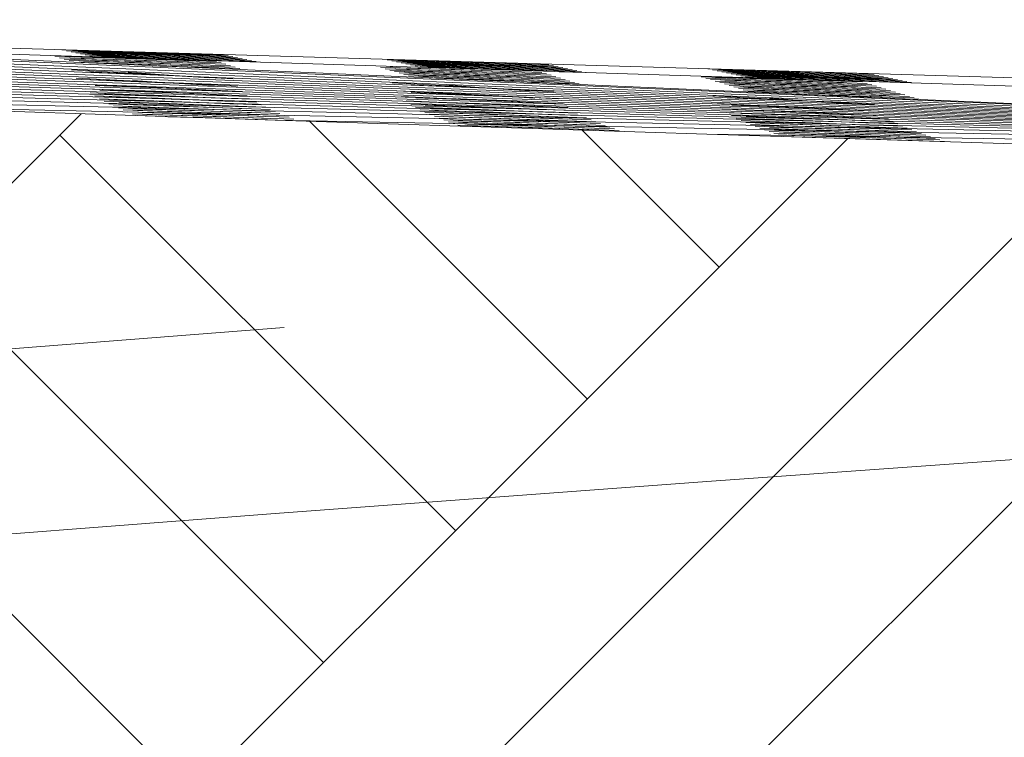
# Model space of a CAD drawing. Header units: metres. Extents: x -52 to 321, y -8 to 26.
# Tile 155 of 256: x -11.347 to -10.819, y -0.676 to -0.291. Entities that reach past the tile are written whole.
import ezdxf

# ---------------------------------------------------------------- set-up
doc = ezdxf.new("R2010")
doc.units = ezdxf.units.M
doc.header["$MEASUREMENT"] = 0
doc.linetypes.add('Strichlinie weit', pattern=[1.058333, 0.635, -0.423333])
for name, color, linetype in [('60 Auffüllung gesamt', 7, 'Continuous'), ('60 Gelände 2D Übersicht', 7, 'Continuous'), ('60 Gelände Hänle', 7, 'Continuous')]:
    doc.layers.add(name, color=color, linetype=linetype)
pattern_1 = [(45, (-33357.27905, 0), (-0.2121320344, 0.2121320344), []), (45, (-33357.34976, 0.0707), (-0.424264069, 0.424264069), []), (45, (-33357.4205, 0.1414), (-0.424264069, 0.424264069), []), (135, (-33357.49118, 0.21213), (0.07071067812, 0.07071067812), [0.3, -0.3])]

msp = doc.modelspace()

# ---------------------------------------------------------------- hatches: boundary and pattern name
at = {"layer": '60 Auffüllung gesamt', "linetype": 'Continuous', "lineweight": 18, "true_color": 0xffa8a8}
h = msp.add_hatch(dxfattribs=at)
h.set_pattern_fill('Boden__gewachsen_0001', color=21, style=0, pattern_type=2)
h.set_pattern_definition(pattern_1)
h.paths.add_polyline_path([(-10.22989, -0.37517), (-10.52735, -0.3666), (-10.75088, -0.35987), (-10.97815, -0.35277), (-11.20965, -0.34528), (-11.44591, -0.33736), (-11.68751, -0.32897), (-11.83751, -0.32357), (-11.83751, -0.60608), (-11.68751, -0.59368), (-11.44591, -0.57442), (-11.20965, -0.55625), (-10.97815, -0.5391), (-10.75088, -0.52286), (-10.52735, -0.50746), (-10.22989, -0.48791)])
at = {"layer": '60 Gelände Hänle', "linetype": 'Continuous', "lineweight": 18, "true_color": 0x9f9f9f}
h = msp.add_hatch(dxfattribs=at)
h.set_pattern_fill('Boden__gewachsen_0001', color=253, style=0, pattern_type=2)
h.set_pattern_definition(pattern_1)
h.paths.add_polyline_path([(-11.83751, -3.1), (-10.22989, -3.1), (-10.22989, -0.48791), (-10.52735, -0.50746), (-10.75088, -0.52286), (-10.97815, -0.5391), (-11.20965, -0.55625), (-11.44591, -0.57442), (-11.68751, -0.59368), (-11.83751, -0.60608)])

# ---------------------------------------------------------------- linework, layer by layer
at = {"layer": '60 Auffüllung gesamt', "color": 255, "linetype": 'Continuous', "lineweight": 18}
for p, q in [((-10.16161, -0.365), (-11.83778, -0.29132)), ((-10.16161, -0.365), (-11.83778, -0.29245)), ((-10.16161, -0.365), (-11.83778, -0.29461)), ((-10.35584, -0.336), (-11.7776, -0.29396)), ((-10.16161, -0.365), (-11.83778, -0.2967)), ((-10.16161, -0.365), (-11.83778, -0.29871)), ((-10.16161, -0.365), (-11.83778, -0.30066)), ((-10.16161, -0.365), (-11.83778, -0.30257)), ((-10.16161, -0.365), (-11.83778, -0.30444)), ((-10.2772, -0.344), (-11.57722, -0.30277)), ((-10.16161, -0.365), (-11.83778, -0.30629)), ((-10.16161, -0.365), (-11.83778, -0.30812)), ((-10.16161, -0.365), (-11.83778, -0.30996)), ((-11.24107, -0.31368), (-11.32767, -0.31093)), ((-11.23738, -0.31009), (-11.32398, -0.30753)), ((-11.23487, -0.31061), (-11.32147, -0.30805)), ((-11.27695, -0.31255), (-11.31994, -0.31127)), ((-11.23236, -0.31114), (-11.31896, -0.30858)), ((-11.22985, -0.31167), (-11.31645, -0.30911)), ((-11.27325, -0.30903), (-11.31623, -0.30782)), ((-11.22733, -0.3122), (-11.31394, -0.30963)), ((-11.27074, -0.30956), (-11.31372, -0.30834)), ((-11.22482, -0.31272), (-11.31143, -0.31016)), ((-11.26822, -0.31009), (-11.31121, -0.30887)), ((-11.22231, -0.31325), (-11.30891, -0.31069)), ((-11.26571, -0.31061), (-11.3087, -0.3094)), ((-11.2198, -0.31378), (-11.3064, -0.31122)), ((-11.2632, -0.31114), (-11.30619, -0.30992)), ((-11.26069, -0.31167), (-11.30368, -0.31045)), ((-11.25818, -0.31219), (-11.30117, -0.31098)), ((-11.25005, -0.30974), (-11.29367, -0.30839)), ((-11.24754, -0.31027), (-11.29116, -0.30892)), ((-11.24503, -0.31079), (-11.28865, -0.30945)), ((-11.24252, -0.31132), (-11.28613, -0.30997)), ((-11.24001, -0.31185), (-11.28362, -0.3105)), ((-11.2375, -0.31237), (-11.28111, -0.31103)), ((-10.16161, -0.365), (-11.83778, -0.31181)), ((-10.16161, -0.365), (-11.83778, -0.31371)), ((-10.16161, -0.365), (-11.83778, -0.31568)), ((-11.23855, -0.31446), (-11.32516, -0.3117)), ((-11.23604, -0.31523), (-11.32265, -0.31248)), ((-11.23353, -0.31601), (-11.32013, -0.31325)), ((-11.23102, -0.31678), (-11.31762, -0.31403)), ((-11.27444, -0.31332), (-11.31743, -0.31204)), ((-11.27193, -0.3141), (-11.31491, -0.31282)), ((-11.26942, -0.31487), (-11.3124, -0.31359)), ((-11.2669, -0.31565), (-11.30989, -0.31437)), ((-11.25567, -0.31272), (-11.29866, -0.31151)), ((-11.25372, -0.31332), (-11.29734, -0.31185)), ((-11.25121, -0.31409), (-11.29483, -0.31262)), ((-11.2487, -0.31487), (-11.29231, -0.3134)), ((-11.24619, -0.31564), (-11.2898, -0.31417)), ((-11.24368, -0.31642), (-11.28729, -0.31495)), ((-11.23498, -0.3129), (-11.2786, -0.31155)), ((-11.23247, -0.31343), (-11.27609, -0.31208)), ((-11.24116, -0.31719), (-11.27551, -0.31603)), ((-11.22851, -0.31756), (-11.27314, -0.31614)), ((-11.26439, -0.31642), (-11.2714, -0.31621)), ((-11.06292, -0.31547), (-11.14952, -0.31291)), ((-11.14654, -0.31643), (-11.14799, -0.31639)), ((-11.06041, -0.316), (-11.14701, -0.31344)), ((-11.0579, -0.31653), (-11.1445, -0.31397)), ((-11.05539, -0.31705), (-11.14199, -0.31449)), ((-11.09879, -0.31442), (-11.14177, -0.3132)), ((-11.05288, -0.31758), (-11.13948, -0.31502)), ((-11.09628, -0.31494), (-11.13926, -0.31373)), ((-11.05036, -0.31811), (-11.13697, -0.31555)), ((-11.09376, -0.31547), (-11.13675, -0.31426)), ((-11.04785, -0.31863), (-11.13445, -0.31607)), ((-11.09125, -0.316), (-11.13424, -0.31478)), ((-11.04534, -0.31916), (-11.13194, -0.3166)), ((-11.08874, -0.31652), (-11.13173, -0.31531)), ((-11.08623, -0.31705), (-11.12922, -0.31584)), ((-11.08372, -0.31758), (-11.12671, -0.31636)), ((-11.07559, -0.31512), (-11.11921, -0.31378)), ((-11.07308, -0.31565), (-11.1167, -0.3143)), ((-11.07057, -0.31618), (-11.11419, -0.31483)), ((-11.06806, -0.3167), (-11.11167, -0.31536)), ((-11.06555, -0.31723), (-11.10916, -0.31589)), ((-11.06304, -0.31776), (-11.10665, -0.31641)), ((-10.16161, -0.365), (-11.83778, -0.31777)), ((-10.16161, -0.365), (-11.83778, -0.32002)), ((-11.25453, -0.32178), (-11.3188, -0.31821)), ((-11.2681, -0.32107), (-11.31108, -0.31933)), ((-11.25939, -0.32158), (-11.28845, -0.31954)), ((-11.24483, -0.32256), (-11.25939, -0.32158)), ((-11.2322, -0.32298), (-11.25453, -0.32178)), ((-11.06661, -0.31957), (-11.15321, -0.31682)), ((-11.0641, -0.32035), (-11.1507, -0.3176)), ((-11.06158, -0.32112), (-11.14819, -0.31837)), ((-11.05907, -0.3219), (-11.14567, -0.31915)), ((-11.10249, -0.31844), (-11.14548, -0.31716)), ((-11.05656, -0.32267), (-11.14316, -0.31992)), ((-11.09998, -0.31922), (-11.14297, -0.31794)), ((-11.05405, -0.32345), (-11.14065, -0.3207)), ((-11.09747, -0.31999), (-11.14046, -0.31871)), ((-11.05154, -0.32422), (-11.13814, -0.32147)), ((-11.09496, -0.32077), (-11.13794, -0.31949)), ((-11.09245, -0.32154), (-11.13543, -0.32026)), ((-11.08993, -0.32232), (-11.13292, -0.32104)), ((-11.08742, -0.32309), (-11.13041, -0.32181)), ((-11.08121, -0.3181), (-11.1242, -0.31689)), ((-11.07926, -0.31921), (-11.12288, -0.31774)), ((-11.07675, -0.31999), (-11.12037, -0.31851)), ((-11.07424, -0.32076), (-11.11786, -0.31929)), ((-11.07173, -0.32154), (-11.11534, -0.32006)), ((-11.06922, -0.32231), (-11.11283, -0.32084)), ((-11.06671, -0.32309), (-11.11032, -0.32161)), ((-11.06052, -0.31829), (-11.10414, -0.31694)), ((-11.05801, -0.31881), (-11.10163, -0.31747)), ((-11.04283, -0.31969), (-11.0573, -0.31926)), ((-10.89466, -0.32469), (-10.98126, -0.32194)), ((-10.89097, -0.32033), (-10.97757, -0.31777)), ((-10.88846, -0.32086), (-10.97506, -0.3183)), ((-10.88595, -0.32138), (-10.97255, -0.31882)), ((-10.88344, -0.32191), (-10.97004, -0.31935)), ((-10.92684, -0.31927), (-10.96983, -0.31806)), ((-10.88093, -0.32244), (-10.96753, -0.31988)), ((-10.92433, -0.3198), (-10.96732, -0.31859)), ((-10.87842, -0.32297), (-10.96502, -0.3204)), ((-10.92182, -0.32033), (-10.9648, -0.31911)), ((-10.8759, -0.32349), (-10.96251, -0.32093)), ((-10.91931, -0.32086), (-10.96229, -0.31964)), ((-10.87339, -0.32402), (-10.95999, -0.32146)), ((-10.91679, -0.32138), (-10.95978, -0.32017)), ((-10.87088, -0.32455), (-10.95748, -0.32199)), ((-10.91428, -0.32191), (-10.95727, -0.32069)), ((-10.91177, -0.32244), (-10.95476, -0.32122)), ((-10.90926, -0.32296), (-10.95225, -0.32175)), ((-10.90365, -0.31998), (-10.94726, -0.31864)), ((-10.90114, -0.32051), (-10.94475, -0.31916)), ((-10.89862, -0.32104), (-10.94224, -0.31969)), ((-10.89611, -0.32156), (-10.93973, -0.32022)), ((-10.8936, -0.32209), (-10.93721, -0.32074)), ((-10.89109, -0.32262), (-10.9347, -0.32127)), ((-10.88858, -0.32314), (-10.93219, -0.3218)), ((-10.16161, -0.365), (-11.83778, -0.32253)), ((-11.27653, -0.32472), (-11.31629, -0.32271)), ((-11.22717, -0.32993), (-11.31377, -0.32596)), ((-11.26559, -0.32529), (-11.30857, -0.32359)), ((-11.26307, -0.32831), (-11.30606, -0.32666)), ((-11.27048, -0.32494), (-11.28594, -0.32399)), ((-11.23981, -0.32949), (-11.28342, -0.32718)), ((-11.22968, -0.32701), (-11.27653, -0.32472)), ((-11.24232, -0.32658), (-11.27048, -0.32494)), ((-11.09366, -0.32814), (-11.14685, -0.32518)), ((-11.1073, -0.3276), (-11.13914, -0.32631)), ((-11.04903, -0.325), (-11.13038, -0.32241)), ((-11.08491, -0.32387), (-11.12342, -0.32272)), ((-11.09321, -0.32816), (-11.1165, -0.32652)), ((-11.06419, -0.32386), (-11.10781, -0.32239)), ((-11.06168, -0.32464), (-11.1053, -0.32316)), ((-11.04652, -0.32577), (-11.07328, -0.32492)), ((-11.05917, -0.32541), (-11.07216, -0.32497)), ((-10.89215, -0.32547), (-10.97875, -0.32271)), ((-10.88964, -0.32624), (-10.97624, -0.32349)), ((-10.88712, -0.32702), (-10.97373, -0.32426)), ((-10.93054, -0.32356), (-10.97353, -0.32228)), ((-10.88461, -0.32779), (-10.97121, -0.32504)), ((-10.92803, -0.32433), (-10.97102, -0.32305)), ((-10.8821, -0.32857), (-10.9687, -0.32581)), ((-10.92552, -0.32511), (-10.96851, -0.32383)), ((-10.87959, -0.32934), (-10.96619, -0.32659)), ((-10.92301, -0.32588), (-10.966, -0.3246)), ((-10.9205, -0.32666), (-10.96348, -0.32538)), ((-10.91799, -0.32743), (-10.96097, -0.32615)), ((-10.91548, -0.32821), (-10.95846, -0.32693)), ((-10.86837, -0.32507), (-10.95179, -0.32261)), ((-10.90732, -0.32433), (-10.95093, -0.32286)), ((-10.90675, -0.32349), (-10.94974, -0.32228)), ((-10.9048, -0.3251), (-10.94842, -0.32363)), ((-10.90229, -0.32588), (-10.94591, -0.32441)), ((-10.89978, -0.32665), (-10.9434, -0.32518)), ((-10.89727, -0.32743), (-10.94088, -0.32596)), ((-10.89476, -0.3282), (-10.93837, -0.32673)), ((-10.90424, -0.32402), (-10.93242, -0.32322)), ((-10.88607, -0.32367), (-10.92968, -0.32232)), ((-10.88355, -0.3242), (-10.92717, -0.32285)), ((-10.88104, -0.32472), (-10.92466, -0.32338)), ((-10.16161, -0.365), (-11.68751, -0.32897)), ((-11.30649, -0.32867), (-11.31126, -0.32846)), ((-11.24393, -0.33316), (-11.30875, -0.33048)), ((-11.22466, -0.33217), (-11.30649, -0.32867)), ((-11.26037, -0.33404), (-11.30624, -0.33221)), ((-11.26056, -0.33066), (-11.30355, -0.32906)), ((-11.25805, -0.33259), (-11.30104, -0.33103)), ((-11.2373, -0.33174), (-11.28091, -0.32963)), ((-11.24709, -0.33306), (-11.2784, -0.33161)), ((-11.0715, -0.33313), (-11.14434, -0.32956)), ((-11.12294, -0.33343), (-11.14183, -0.33257)), ((-11.09364, -0.33208), (-11.13662, -0.33038)), ((-11.079, -0.33287), (-11.11399, -0.33083)), ((-11.09615, -0.32805), (-11.1073, -0.3276)), ((-11.06025, -0.32994), (-11.09366, -0.32814)), ((-11.07289, -0.32952), (-11.09321, -0.32816)), ((-10.93279, -0.3345), (-10.9749, -0.33216)), ((-10.87708, -0.33012), (-10.96368, -0.32736)), ((-10.87457, -0.33089), (-10.96117, -0.32814)), ((-10.87206, -0.33167), (-10.95866, -0.32891)), ((-10.86954, -0.33244), (-10.95615, -0.32969)), ((-10.91296, -0.32898), (-10.95595, -0.3277)), ((-10.91045, -0.32976), (-10.95344, -0.32848)), ((-10.90794, -0.33053), (-10.95093, -0.32925)), ((-10.90543, -0.33131), (-10.94842, -0.33003)), ((-10.89225, -0.32898), (-10.93586, -0.32751)), ((-10.88973, -0.32975), (-10.93335, -0.32828)), ((-10.88722, -0.33053), (-10.93084, -0.32906)), ((-10.86703, -0.33322), (-10.93053, -0.3312)), ((-10.88471, -0.3313), (-10.92833, -0.32983)), ((-10.90292, -0.33208), (-10.92611, -0.33139)), ((-10.8822, -0.33208), (-10.92581, -0.33061)), ((-10.87969, -0.33285), (-10.9233, -0.33138)), ((-10.16161, -0.365), (-11.44591, -0.33736)), ((-11.25048, -0.33578), (-11.30373, -0.33373)), ((-11.21515, -0.3383), (-11.30122, -0.3351)), ((-11.2121, -0.33949), (-11.29871, -0.33638)), ((-11.26545, -0.33389), (-11.29853, -0.33272)), ((-11.24233, -0.33948), (-11.2962, -0.33754)), ((-11.25303, -0.3357), (-11.29602, -0.33421)), ((-11.25052, -0.337), (-11.29351, -0.33555)), ((-11.24801, -0.33821), (-11.29099, -0.3368)), ((-11.25812, -0.3341), (-11.27589, -0.33331)), ((-11.25026, -0.33579), (-11.27338, -0.3348)), ((-11.22725, -0.33792), (-11.27087, -0.33615)), ((-11.22474, -0.3391), (-11.26836, -0.33739)), ((-11.25554, -0.33424), (-11.26545, -0.33389)), ((-11.21964, -0.33561), (-11.26037, -0.33404)), ((-11.23228, -0.3352), (-11.25812, -0.3341)), ((-11.21713, -0.33702), (-11.25048, -0.33578)), ((-11.22976, -0.33662), (-11.25026, -0.33579)), ((-11.23479, -0.33361), (-11.24708, -0.33306)), ((-11.22215, -0.33403), (-11.24392, -0.33316)), ((-11.11889, -0.33571), (-11.13932, -0.33483)), ((-11.06409, -0.33957), (-11.1368, -0.33666)), ((-11.09113, -0.33486), (-11.13411, -0.33324)), ((-11.08862, -0.33698), (-11.1316, -0.33542)), ((-11.0861, -0.33871), (-11.12909, -0.33718)), ((-11.05522, -0.33643), (-11.12294, -0.33343)), ((-11.05271, -0.33844), (-11.1189, -0.33571)), ((-11.11025, -0.33385), (-11.11148, -0.33378)), ((-11.06786, -0.336), (-11.11025, -0.33385)), ((-11.10819, -0.33604), (-11.10897, -0.336)), ((-11.06535, -0.33802), (-11.10819, -0.33604)), ((-11.06916, -0.33943), (-11.10645, -0.33777)), ((-11.07037, -0.33335), (-11.079, -0.33287)), ((-11.05774, -0.33378), (-11.0715, -0.33313)), ((-10.95475, -0.33722), (-10.97239, -0.33635)), ((-10.9242, -0.33501), (-10.96719, -0.33327)), ((-10.92169, -0.33881), (-10.96468, -0.33714)), ((-10.89007, -0.34028), (-10.95475, -0.33722)), ((-10.92702, -0.33473), (-10.94455, -0.3335)), ((-10.94012, -0.33773), (-10.94204, -0.33762)), ((-10.9008, -0.33992), (-10.94012, -0.33773)), ((-10.8883, -0.3369), (-10.93279, -0.3345)), ((-10.90094, -0.33648), (-10.92702, -0.33473)), ((-10.86452, -0.33399), (-10.87343, -0.33371)), ((-11.20708, -0.34167), (-11.29368, -0.33867)), ((-11.21786, -0.34227), (-11.29117, -0.33972)), ((-11.20206, -0.34368), (-11.28866, -0.34077)), ((-11.2455, -0.33938), (-11.28848, -0.33797)), ((-11.19955, -0.34464), (-11.28615, -0.34174)), ((-11.24299, -0.34044), (-11.28597, -0.33906)), ((-11.20307, -0.3454), (-11.28364, -0.3427)), ((-11.24047, -0.34149), (-11.28346, -0.34012)), ((-11.23796, -0.34248), (-11.28095, -0.34115)), ((-11.23545, -0.34345), (-11.27844, -0.34212)), ((-11.24228, -0.33948), (-11.26584, -0.33856)), ((-11.21972, -0.34129), (-11.26333, -0.33965)), ((-11.2212, -0.3422), (-11.26082, -0.34071)), ((-11.21469, -0.3433), (-11.25831, -0.34173)), ((-11.21218, -0.34427), (-11.2558, -0.3427)), ((-11.20959, -0.34062), (-11.24233, -0.33948)), ((-11.22223, -0.34023), (-11.24228, -0.33948)), ((-11.21721, -0.34234), (-11.2212, -0.3422)), ((-11.20457, -0.34271), (-11.21786, -0.34227)), ((-11.21462, -0.33832), (-11.21515, -0.3383)), ((-11.07666, -0.34044), (-11.13429, -0.33822)), ((-11.06315, -0.34216), (-11.13178, -0.3396)), ((-11.04267, -0.34397), (-11.12927, -0.34085)), ((-11.11156, -0.34257), (-11.12676, -0.34202)), ((-11.08359, -0.34019), (-11.12658, -0.3387)), ((-11.03765, -0.3461), (-11.12425, -0.3431)), ((-11.08108, -0.3415), (-11.12407, -0.34005)), ((-11.07857, -0.34269), (-11.12156, -0.34128)), ((-11.07606, -0.34381), (-11.11905, -0.34244)), ((-11.04016, -0.34505), (-11.11157, -0.34257)), ((-11.07754, -0.34042), (-11.10394, -0.3393)), ((-11.06642, -0.34207), (-11.10143, -0.34065)), ((-11.0553, -0.34358), (-11.09892, -0.34187)), ((-11.05279, -0.34466), (-11.09641, -0.34303)), ((-11.06033, -0.34112), (-11.07754, -0.34042)), ((-11.04769, -0.34152), (-11.07667, -0.34044)), ((-11.06284, -0.33969), (-11.06916, -0.33943)), ((-11.05782, -0.34241), (-11.06642, -0.34207)), ((-11.0502, -0.3401), (-11.06409, -0.33957)), ((-11.04518, -0.3428), (-11.06315, -0.34216)), ((-10.94854, -0.34003), (-10.96988, -0.33908)), ((-10.95128, -0.34177), (-10.96737, -0.3411)), ((-10.90285, -0.34511), (-10.96486, -0.34272)), ((-10.91918, -0.34131), (-10.96217, -0.33971)), ((-10.91667, -0.34316), (-10.95965, -0.34164)), ((-10.88077, -0.34458), (-10.95128, -0.34177)), ((-10.88328, -0.34282), (-10.94854, -0.34003)), ((-10.93742, -0.34038), (-10.93953, -0.34028)), ((-10.89591, -0.34239), (-10.93742, -0.34038)), ((-10.8934, -0.34417), (-10.93702, -0.34223)), ((-10.89843, -0.34004), (-10.9008, -0.33992)), ((-10.88579, -0.34048), (-10.89007, -0.34028)), ((-11.23294, -0.34441), (-11.26716, -0.34335)), ((-11.20967, -0.34523), (-11.25329, -0.34366)), ((-10.16161, -0.365), (-11.20965, -0.34528)), ((-11.19704, -0.3456), (-11.20307, -0.3454)), ((-11.10781, -0.34464), (-11.12174, -0.34415)), ((-11.03262, -0.34804), (-11.11922, -0.34513)), ((-11.05341, -0.34822), (-11.11671, -0.3461)), ((-11.07355, -0.34487), (-11.11654, -0.34349)), ((-11.11327, -0.34709), (-11.1142, -0.34706)), ((-11.07104, -0.34588), (-11.11402, -0.34455)), ((-11.0276, -0.34986), (-11.11327, -0.34709)), ((-11.02509, -0.35076), (-11.11169, -0.34795)), ((-11.06853, -0.34684), (-11.11151, -0.34551)), ((-11.06602, -0.34781), (-11.109, -0.34647)), ((-11.03513, -0.34707), (-11.10781, -0.34464)), ((-11.0635, -0.34871), (-11.10649, -0.34742)), ((-11.06099, -0.3496), (-11.10398, -0.34831)), ((-11.05028, -0.34572), (-11.0939, -0.34408)), ((-11.04777, -0.3467), (-11.09138, -0.34513)), ((-11.04526, -0.34766), (-11.08887, -0.34609)), ((-11.05475, -0.34819), (-11.08636, -0.34705)), ((-11.04023, -0.3495), (-11.08385, -0.34799)), ((-11.04275, -0.34861), (-11.05475, -0.34819)), ((-11.03011, -0.34897), (-11.05341, -0.34822)), ((-10.91115, -0.34601), (-10.96234, -0.3441)), ((-10.89362, -0.34771), (-10.95983, -0.34533)), ((-10.87072, -0.34948), (-10.95732, -0.34647)), ((-10.91416, -0.34469), (-10.95714, -0.3432)), ((-10.9244, -0.34858), (-10.95481, -0.34753)), ((-10.91238, -0.34598), (-10.95463, -0.34455)), ((-10.90913, -0.34717), (-10.95212, -0.34576)), ((-10.90662, -0.34824), (-10.94961, -0.34687)), ((-10.93083, -0.34844), (-10.9471, -0.34793)), ((-10.90481, -0.34506), (-10.93451, -0.34379)), ((-10.91049, -0.34602), (-10.93199, -0.34515)), ((-10.89604, -0.34766), (-10.92948, -0.34635)), ((-10.88336, -0.34909), (-10.92697, -0.34746)), ((-10.91165, -0.346), (-10.91238, -0.34598)), ((-10.87574, -0.34728), (-10.91116, -0.34601)), ((-10.88838, -0.34689), (-10.91049, -0.34602)), ((-10.89089, -0.34562), (-10.90482, -0.34506)), ((-10.87825, -0.34603), (-10.90285, -0.34511)), ((-10.88587, -0.34804), (-10.89604, -0.34766)), ((-10.87323, -0.34842), (-10.89362, -0.34771)), ((-11.03772, -0.35039), (-11.08134, -0.34888)), ((-10.16161, -0.365), (-10.97815, -0.35277)), ((-10.8657, -0.35143), (-10.9523, -0.34853)), ((-10.90375, -0.35104), (-10.94979, -0.34949)), ((-10.86067, -0.35324), (-10.94728, -0.35044)), ((-10.85816, -0.35413), (-10.94476, -0.35133)), ((-10.9016, -0.35024), (-10.94459, -0.34891)), ((-10.87967, -0.35424), (-10.94225, -0.35222)), ((-10.90545, -0.351), (-10.94208, -0.34987)), ((-10.92631, -0.35355), (-10.93974, -0.35311)), ((-10.89658, -0.35209), (-10.93957, -0.3508)), ((-10.89407, -0.35298), (-10.93705, -0.35169)), ((-10.89156, -0.35387), (-10.93454, -0.35258)), ((-10.88904, -0.35472), (-10.93203, -0.35347)), ((-10.90411, -0.34927), (-10.93083, -0.34844)), ((-10.85314, -0.35583), (-10.92631, -0.35355)), ((-10.92028, -0.34867), (-10.92446, -0.34851)), ((-10.86821, -0.35047), (-10.9244, -0.34858)), ((-10.87833, -0.35106), (-10.92195, -0.34949)), ((-10.88084, -0.35009), (-10.92028, -0.34867)), ((-10.90256, -0.35106), (-10.91944, -0.35045)), ((-10.87331, -0.35288), (-10.91692, -0.35136)), ((-10.8708, -0.35377), (-10.91441, -0.35226)), ((-10.88067, -0.35423), (-10.9119, -0.35315)), ((-10.89909, -0.35119), (-10.90545, -0.351)), ((-10.86319, -0.35235), (-10.90375, -0.35104)), ((-10.87582, -0.35198), (-10.90256, -0.35106)), ((-10.85063, -0.35667), (-10.93723, -0.35396)), ((-10.88653, -0.35555), (-10.92159, -0.35454)), ((-10.86578, -0.35548), (-10.90939, -0.35402)), ((-10.86326, -0.35632), (-10.90688, -0.35486)), ((-10.86829, -0.35464), (-10.88067, -0.35423)), ((-10.85565, -0.35499), (-10.87967, -0.35424))]:
    msp.add_line(p, q, dxfattribs=at)
at = {"layer": '60 Auffüllung gesamt', "color": 7, "linetype": 'Continuous', "lineweight": 18, "flags": 128}
for points in [[(-11.83751, -0.32357), (-11.68751, -0.32897), (-11.44591, -0.33736), (-11.20965, -0.34528), (-10.97815, -0.35277), (-10.75088, -0.35987), (-10.52735, -0.3666), (-10.22989, -0.37517)], [(-10.22989, -0.48791), (-10.52735, -0.50746), (-10.75088, -0.52286), (-10.97815, -0.5391), (-11.20965, -0.55625), (-11.44591, -0.57442), (-11.68751, -0.59368), (-11.83751, -0.60608)]]:
    msp.add_lwpolyline(points, dxfattribs=at)
at = {"layer": '60 Gelände 2D Übersicht', "color": 1, "linetype": 'Strichlinie weit', "lineweight": 18, "true_color": 0xf50000}
msp.add_line((-11.83778, -0.5061), (-10.38585, -0.39227), dxfattribs=at)

doc.saveas('drawing.dxf')
